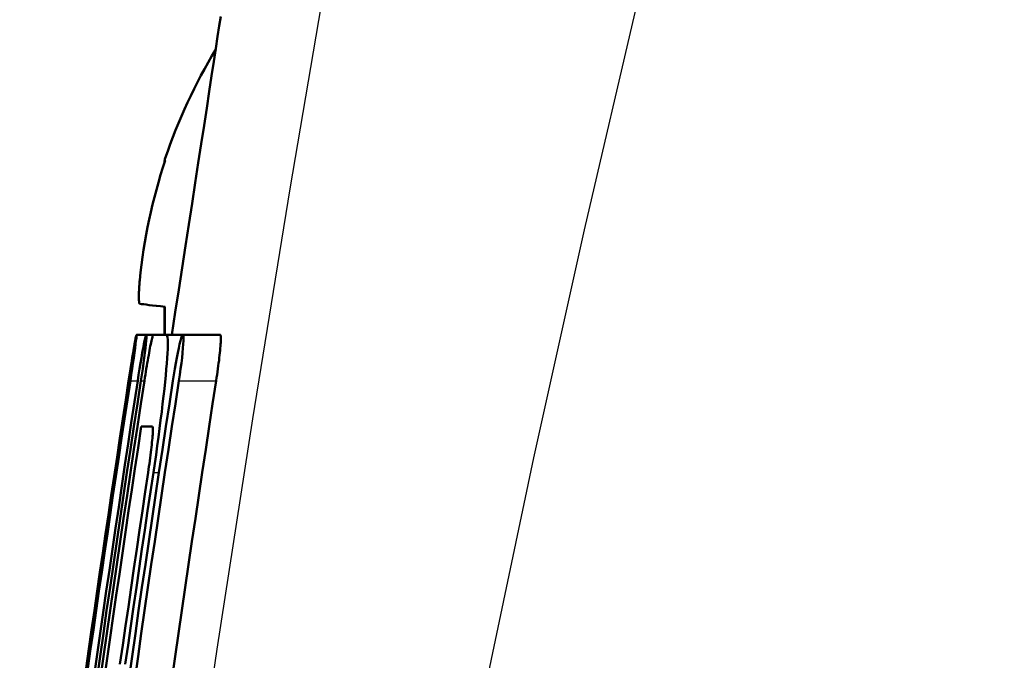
# Model space of a CAD drawing. Header units: millimetres. Extents: x 179 to 1975, y 100 to 1286.
# Tile 34 of 77: x 733.99 to 744.7, y 1130.6 to 1137.57. Entities that reach past the tile are written whole.
import ezdxf

# ---------------------------------------------------------------- set-up
doc = ezdxf.new("R2010")
doc.units = ezdxf.units.MM
doc.header["$LTSCALE"] = 5
doc.layers.add('Sichtbare Kanten(DIN)', color=7, linetype='Continuous', lineweight=50)
doc.layers.add('Sichtbare tangentiale Kanten(DIN)', color=3, linetype='Continuous', lineweight=25)

msp = doc.modelspace()

# ---------------------------------------------------------------- linework, layer by layer
at = {"layer": 'Sichtbare Kanten(DIN)'}
for p, q in [((735.565, 1136.02), (735.565, 1136.018)), ((735.565, 1134.446), (735.565, 1134.142)), ((735.26, 1134.142), (735.367, 1134.142)), ((735.367, 1134.142), (735.443, 1134.142)), ((735.443, 1134.142), (735.587, 1134.142)), ((735.587, 1134.142), (735.765, 1134.142)), ((735.765, 1134.142), (736.17, 1134.142)), ((735.434, 1133.142), (735.312, 1133.142))]:
    msp.add_line(p, q, dxfattribs=at)
at = {"layer": 'Sichtbare Kanten(DIN)', "flags": 128}
for points in [[(736.176, 1137.604), (736.16, 1137.502), (736.142, 1137.386), (736.122, 1137.255), (736.1, 1137.112), (736.076, 1136.956), (736.051, 1136.787), (736.023, 1136.607), (735.994, 1136.417), (735.963, 1136.218), (735.932, 1136.01), (735.898, 1135.794), (735.864, 1135.571), (735.829, 1135.342), (735.793, 1135.108), (735.756, 1134.87), (735.719, 1134.63), (735.681, 1134.387), (735.644, 1134.142)], [(735.295, 1134.478), (735.294, 1134.479), (735.292, 1134.481), (735.291, 1134.483), (735.29, 1134.487), (735.289, 1134.492), (735.288, 1134.499), (735.287, 1134.506), (735.286, 1134.514), (735.286, 1134.523), (735.285, 1134.533), (735.285, 1134.543), (735.285, 1134.554), (735.285, 1134.566), (735.285, 1134.579), (735.286, 1134.592), (735.286, 1134.607), (735.287, 1134.622), (735.288, 1134.637), (735.289, 1134.653), (735.29, 1134.669), (735.291, 1134.686), (735.292, 1134.702), (735.294, 1134.719), (735.295, 1134.735)], [(735.193, 1133.642), (735.203, 1133.707), (735.212, 1133.771), (735.221, 1133.833), (735.23, 1133.892), (735.237, 1133.946), (735.244, 1133.995), (735.25, 1134.038), (735.254, 1134.075), (735.258, 1134.104), (735.26, 1134.125), (735.26, 1134.138), (735.26, 1134.142), (735.258, 1134.138), (735.255, 1134.125), (735.25, 1134.104), (735.245, 1134.075), (735.238, 1134.038), (735.23, 1133.995), (735.222, 1133.946), (735.213, 1133.891), (735.204, 1133.833), (735.194, 1133.771), (735.184, 1133.707), (735.174, 1133.642)], [(735.308, 1133.642), (735.317, 1133.707), (735.327, 1133.771), (735.335, 1133.833), (735.343, 1133.892), (735.351, 1133.946), (735.357, 1133.995), (735.361, 1134.039), (735.365, 1134.075), (735.368, 1134.104), (735.369, 1134.125), (735.368, 1134.138), (735.367, 1134.142), (735.364, 1134.138), (735.36, 1134.125), (735.354, 1134.104), (735.348, 1134.075), (735.34, 1134.038), (735.332, 1133.995), (735.323, 1133.946), (735.314, 1133.891), (735.304, 1133.833), (735.294, 1133.771), (735.283, 1133.707), (735.273, 1133.642)], [(735.443, 1134.142), (735.442, 1134.141), (735.44, 1134.138), (735.438, 1134.133), (735.435, 1134.125), (735.432, 1134.116), (735.429, 1134.104), (735.426, 1134.09), (735.422, 1134.075), (735.419, 1134.057), (735.415, 1134.038), (735.41, 1134.017), (735.406, 1133.995), (735.401, 1133.971), (735.397, 1133.946), (735.392, 1133.92), (735.387, 1133.892), (735.382, 1133.863), (735.377, 1133.833), (735.371, 1133.803), (735.366, 1133.772), (735.361, 1133.74), (735.356, 1133.708), (735.351, 1133.675), (735.346, 1133.642)], [(735.443, 1132.642), (735.458, 1132.74), (735.472, 1132.837), (735.485, 1132.933), (735.498, 1133.028), (735.511, 1133.122), (735.522, 1133.213), (735.534, 1133.303), (735.544, 1133.389), (735.554, 1133.473), (735.563, 1133.552), (735.571, 1133.628), (735.578, 1133.7), (735.584, 1133.768), (735.589, 1133.83), (735.594, 1133.888), (735.597, 1133.94), (735.599, 1133.986), (735.601, 1134.027), (735.601, 1134.062), (735.6, 1134.091), (735.598, 1134.113), (735.595, 1134.13), (735.592, 1134.139), (735.587, 1134.142)], [(735.721, 1133.642), (735.731, 1133.707), (735.74, 1133.771), (735.748, 1133.833), (735.755, 1133.892), (735.761, 1133.946), (735.765, 1133.996), (735.769, 1134.039), (735.771, 1134.076), (735.771, 1134.105), (735.771, 1134.126), (735.768, 1134.138), (735.765, 1134.142), (735.76, 1134.138), (735.754, 1134.125), (735.746, 1134.103), (735.738, 1134.074), (735.729, 1134.038), (735.719, 1133.994), (735.709, 1133.945), (735.698, 1133.891), (735.687, 1133.833), (735.677, 1133.771), (735.666, 1133.707), (735.656, 1133.642)], [(736.17, 1134.142), (736.172, 1134.141), (736.174, 1134.138), (736.175, 1134.133), (736.176, 1134.125), (736.177, 1134.116), (736.177, 1134.104), (736.177, 1134.09), (736.176, 1134.075), (736.176, 1134.058), (736.174, 1134.038), (736.173, 1134.018), (736.171, 1133.995), (736.169, 1133.971), (736.166, 1133.946), (736.163, 1133.919), (736.16, 1133.891), (736.157, 1133.863), (736.153, 1133.833), (736.149, 1133.802), (736.145, 1133.771), (736.141, 1133.739), (736.136, 1133.707), (736.131, 1133.675), (736.126, 1133.642)], [(735.174, 1133.642), (735.142, 1133.434), (735.11, 1133.226), (735.079, 1133.017), (735.048, 1132.809), (735.016, 1132.601), (734.985, 1132.392), (734.954, 1132.184), (734.924, 1131.976), (734.893, 1131.767), (734.862, 1131.559), (734.832, 1131.351), (734.802, 1131.142), (734.772, 1130.934), (734.742, 1130.726), (734.712, 1130.517)], [(734.731, 1130.517), (734.761, 1130.726), (734.791, 1130.934), (734.821, 1131.142), (734.851, 1131.351), (734.881, 1131.559), (734.912, 1131.767), (734.943, 1131.976), (734.973, 1132.184), (735.004, 1132.392), (735.035, 1132.601), (735.067, 1132.809), (735.098, 1133.017), (735.13, 1133.226), (735.161, 1133.434), (735.193, 1133.642)], [(735.273, 1133.642), (735.238, 1133.413), (735.203, 1133.184), (735.169, 1132.955), (735.134, 1132.726), (735.1, 1132.497), (735.066, 1132.267), (735.032, 1132.038), (734.998, 1131.809), (734.965, 1131.58), (734.931, 1131.351), (734.898, 1131.121), (734.865, 1130.892), (734.832, 1130.663), (734.799, 1130.434)], [(734.828, 1130.392), (734.863, 1130.642), (734.899, 1130.892), (734.935, 1131.142), (734.972, 1131.392), (735.008, 1131.642), (735.045, 1131.892), (735.082, 1132.142), (735.119, 1132.392), (735.156, 1132.642), (735.194, 1132.892), (735.232, 1133.142), (735.27, 1133.392), (735.308, 1133.642)], [(735.346, 1133.642), (735.308, 1133.392), (735.27, 1133.142), (735.232, 1132.892), (735.194, 1132.642), (735.157, 1132.392), (735.12, 1132.142), (735.083, 1131.892), (735.046, 1131.642), (735.01, 1131.392), (734.973, 1131.142), (734.937, 1130.892), (734.901, 1130.642), (734.866, 1130.392)], [(735.656, 1133.642), (735.618, 1133.392), (735.58, 1133.142), (735.542, 1132.892), (735.504, 1132.642), (735.467, 1132.392), (735.43, 1132.142), (735.393, 1131.892), (735.356, 1131.642), (735.319, 1131.392), (735.283, 1131.142), (735.247, 1130.892), (735.211, 1130.642), (735.175, 1130.392)], [(735.24, 1130.392), (735.276, 1130.642), (735.312, 1130.892), (735.348, 1131.142), (735.384, 1131.392), (735.421, 1131.642), (735.458, 1131.892), (735.495, 1132.142), (735.532, 1132.392), (735.569, 1132.642), (735.607, 1132.892), (735.645, 1133.142), (735.683, 1133.392), (735.721, 1133.642)], [(736.126, 1133.642), (736.088, 1133.392), (736.05, 1133.142), (736.012, 1132.892), (735.975, 1132.642), (735.937, 1132.392), (735.9, 1132.142), (735.863, 1131.892), (735.826, 1131.642), (735.789, 1131.392), (735.753, 1131.142), (735.717, 1130.892), (735.681, 1130.642), (735.645, 1130.392)], [(734.908, 1130.392), (734.94, 1130.621), (734.973, 1130.85), (735.006, 1131.08), (735.04, 1131.309), (735.073, 1131.538), (735.107, 1131.767), (735.14, 1131.996), (735.174, 1132.226), (735.209, 1132.455), (735.243, 1132.684), (735.277, 1132.913), (735.312, 1133.142)], [(735.434, 1133.142), (735.435, 1133.141), (735.437, 1133.138), (735.438, 1133.133), (735.438, 1133.125), (735.438, 1133.116), (735.438, 1133.104), (735.438, 1133.091), (735.437, 1133.075), (735.436, 1133.058), (735.435, 1133.038), (735.433, 1133.018), (735.431, 1132.995), (735.428, 1132.971), (735.426, 1132.946), (735.423, 1132.919), (735.419, 1132.891), (735.416, 1132.863), (735.412, 1132.833), (735.408, 1132.802), (735.404, 1132.771), (735.4, 1132.739), (735.395, 1132.707), (735.39, 1132.675), (735.386, 1132.642)], [(735.386, 1132.642), (735.355, 1132.434), (735.324, 1132.226), (735.293, 1132.017), (735.262, 1131.809), (735.231, 1131.601), (735.201, 1131.392), (735.171, 1131.184), (735.14, 1130.976), (735.11, 1130.767), (735.08, 1130.559)], [(735.138, 1130.559), (735.168, 1130.767), (735.198, 1130.976), (735.228, 1131.184), (735.258, 1131.392), (735.289, 1131.601), (735.319, 1131.809), (735.35, 1132.017), (735.381, 1132.226), (735.412, 1132.434), (735.443, 1132.642)]]:
    msp.add_lwpolyline(points, dxfattribs=at)
at = {"layer": 'Sichtbare Kanten(DIN)'}
for centre, radius, start, end in [((741.257, 1134.142), 6, 148.8708, 161.3363), ((735.697, 1136.02), 0.132, 161.3363, 180)]:
    msp.add_arc(centre, radius, start, end, dxfattribs=at)
for centre, major_axis, ratio, start_param, end_param in [((741.241, 1134.141), (-0.458, 5.98), 0.996172, 1.172695, 1.395451), ((741.241, 1133.962), (-5.974, 0.523), 0.00668, 0.099142, 0.321898)]:
    msp.add_ellipse(centre, major_axis=major_axis, ratio=ratio, start_param=start_param, end_param=end_param, dxfattribs=at)
at = {"layer": 'Sichtbare tangentiale Kanten(DIN)'}
for p, q in [((735.572, 1136.063), (735.572, 1136.039)), ((735.572, 1134.445), (735.572, 1134.142)), ((735.193, 1133.642), (735.273, 1133.642)), ((735.308, 1133.642), (735.346, 1133.642)), ((735.721, 1133.642), (736.126, 1133.642)), ((735.443, 1132.642), (735.504, 1132.642))]:
    msp.add_line(p, q, dxfattribs=at)
at = {"layer": 'Sichtbare tangentiale Kanten(DIN)', "flags": 128}
for points in [[(740.3, 1153.144), (739.762, 1150.665), (739.243, 1148.182), (738.742, 1145.696), (738.26, 1143.208), (737.797, 1140.717), (737.352, 1138.223), (736.927, 1135.727), (736.522, 1133.226), (736.135, 1130.721), (735.768, 1128.213), (735.421, 1125.702), (735.094, 1123.187), (734.787, 1120.67), (734.501, 1118.15), (734.235, 1115.627), (733.989, 1113.101)], [(736.154, 1112.858), (736.487, 1115.361), (736.847, 1117.861), (737.235, 1120.359), (737.651, 1122.854), (738.094, 1125.347), (738.564, 1127.836), (739.06, 1130.321), (739.583, 1132.804), (740.133, 1135.282), (740.708, 1137.757), (741.309, 1140.228), (741.936, 1142.697), (742.589, 1145.163), (743.267, 1147.627), (743.97, 1150.087), (744.698, 1152.544)]]:
    msp.add_lwpolyline(points, dxfattribs=at)

doc.saveas('drawing.dxf')
